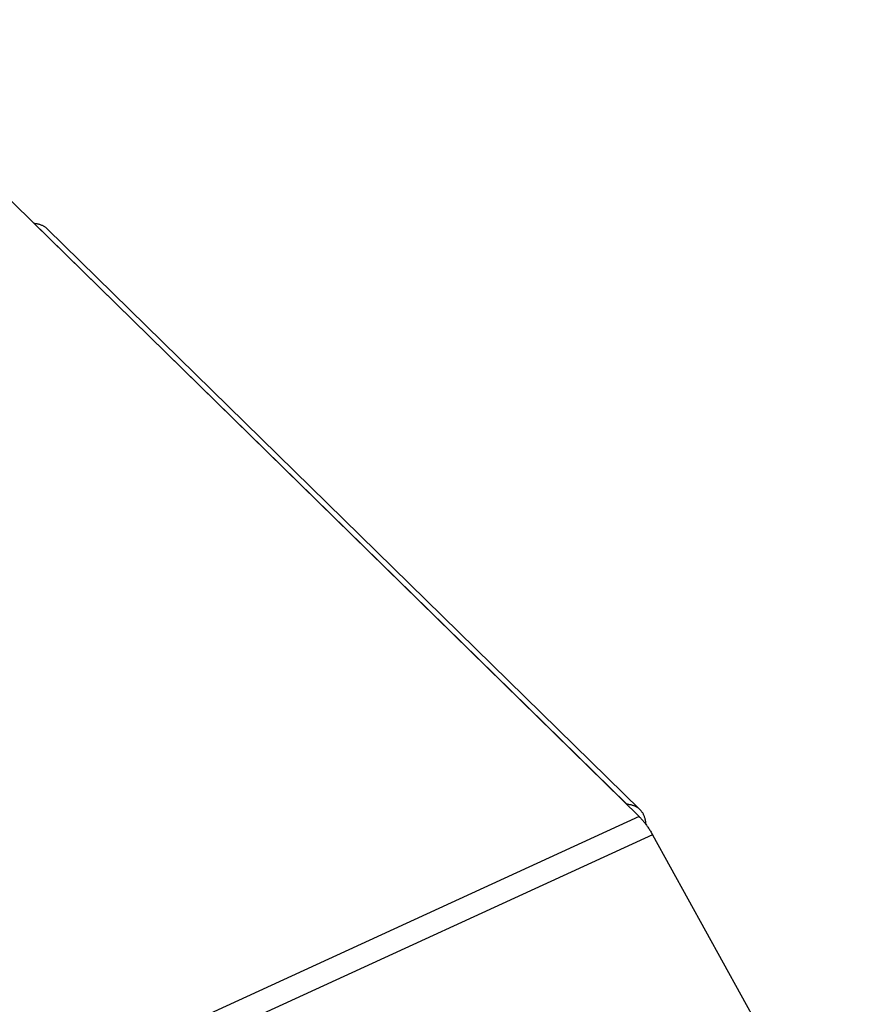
# Model space of a CAD drawing. Extents: x 0 to 594, y 0 to 420.
# Tile 83 of 101: x 560 to 569, y 119 to 129. Entities that reach past the tile are written whole.
import ezdxf

# ---------------------------------------------------------------- set-up
doc = ezdxf.new("R2010")
doc.units = 0
doc.header["$LTSCALE"] = 32.67
doc.layers.get('0').update_dxf_attribs({"linetype": 'CONTINUOUS'})

msp = doc.modelspace()

# ---------------------------------------------------------------- linework, layer by layer
at = {"color": 7, "linetype": 'CONTINUOUS'}
for p, q in [((557.937, 129.06), (566.574, 120.594)), ((560.144, 126.897), (566.443, 120.723)), ((560.144, 126.896), (560.144, 126.897)), ((560.287, 126.838), (566.586, 120.665)), ((566.443, 120.723), (566.443, 120.723)), ((566.717, 120.4), (568.893, 116.465))]:
    msp.add_line(p, q, dxfattribs=at)
at = {"color": 9, "linetype": 'CONTINUOUS'}
for p, q in [((566.574, 120.594), (519.945, 99.186)), ((566.717, 120.4), (520.089, 98.992))]:
    msp.add_line(p, q, dxfattribs=at)
at = {"color": 7, "linetype": 'CONTINUOUS'}
for points in [[(560.144, 126.897), (560.152, 126.896), (560.16, 126.895), (560.168, 126.894), (560.176, 126.893), (560.183, 126.891), (560.191, 126.89), (560.198, 126.888), (560.205, 126.886), (560.212, 126.883), (560.219, 126.881), (560.226, 126.878), (560.232, 126.875), (560.239, 126.872), (560.245, 126.869), (560.251, 126.866), (560.257, 126.862), (560.263, 126.858), (560.268, 126.854), (560.274, 126.85), (560.279, 126.846), (560.284, 126.841), (560.287, 126.838)], [(566.586, 120.665), (566.583, 120.668), (566.578, 120.672), (566.572, 120.677), (566.567, 120.681), (566.561, 120.685), (566.556, 120.689), (566.55, 120.692), (566.544, 120.696), (566.537, 120.699), (566.531, 120.702), (566.524, 120.705), (566.518, 120.708), (566.511, 120.71), (566.504, 120.712), (566.497, 120.714), (566.489, 120.716), (566.482, 120.718), (566.474, 120.719), (566.467, 120.721), (566.459, 120.722), (566.451, 120.723), (566.443, 120.723)], [(566.648, 120.508), (566.648, 120.509), (566.648, 120.517), (566.647, 120.525), (566.646, 120.533), (566.645, 120.541), (566.644, 120.549), (566.642, 120.556), (566.641, 120.564), (566.639, 120.571), (566.637, 120.578), (566.634, 120.585), (566.632, 120.592), (566.629, 120.599), (566.627, 120.606), (566.623, 120.612), (566.62, 120.618), (566.617, 120.625), (566.613, 120.631), (566.609, 120.636), (566.605, 120.642), (566.601, 120.647), (566.597, 120.653), (566.592, 120.658), (566.588, 120.663), (566.586, 120.665)], [(566.574, 120.594), (566.58, 120.588), (566.586, 120.582), (566.592, 120.575), (566.598, 120.569), (566.604, 120.562), (566.611, 120.555), (566.617, 120.548), (566.623, 120.541), (566.629, 120.533), (566.635, 120.526), (566.641, 120.518), (566.646, 120.511), (566.652, 120.503), (566.658, 120.495), (566.664, 120.487), (566.669, 120.479), (566.675, 120.47), (566.681, 120.462), (566.686, 120.453), (566.691, 120.445), (566.697, 120.436), (566.702, 120.427), (566.707, 120.418), (566.712, 120.409), (566.717, 120.4)]]:
    msp.add_lwpolyline(points, dxfattribs=at)

doc.saveas('drawing.dxf')
